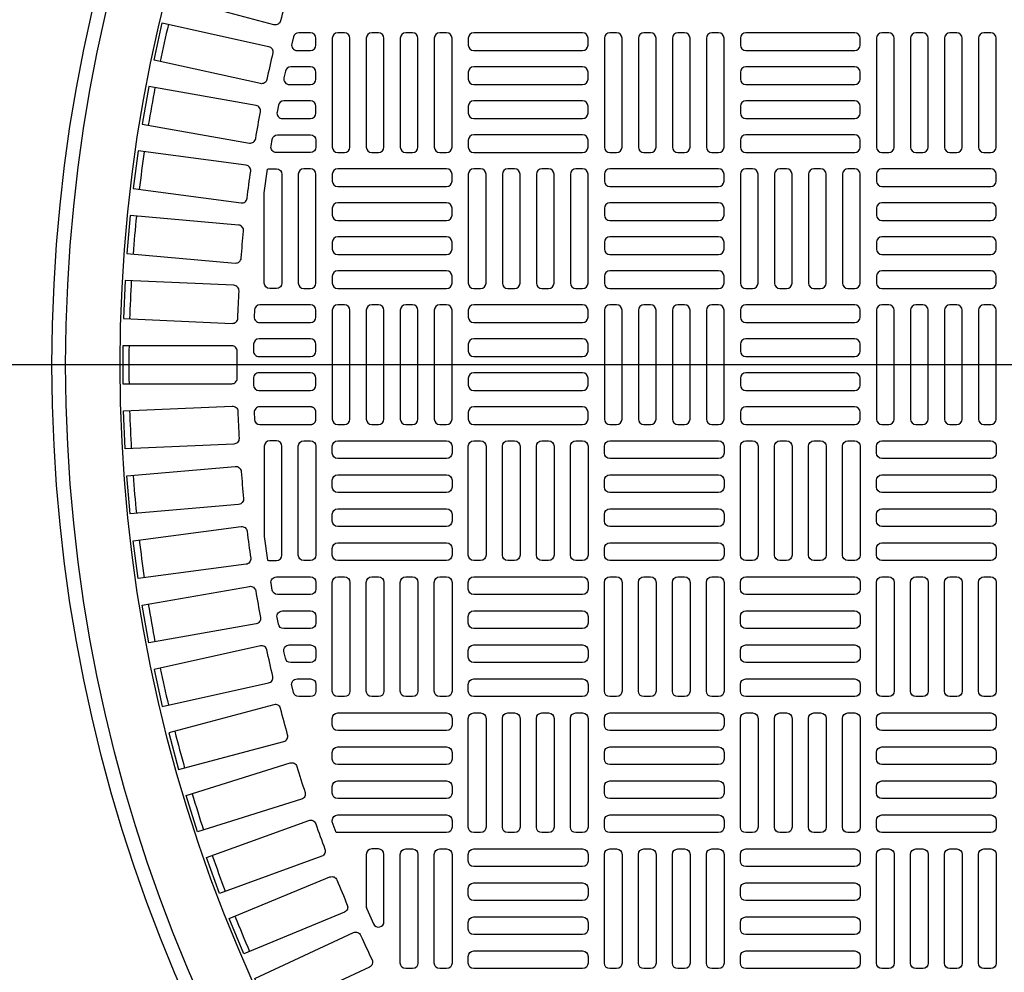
# Model space of a CAD drawing. Extents: x -169 to 2224, y 0 to 2796.
# Tile 59 of 256: x 236 to 250, y 955 to 969. Entities that reach past the tile are written whole.
import ezdxf

# ---------------------------------------------------------------- set-up
doc = ezdxf.new("R2010")
doc.units = 0
doc.header["$MEASUREMENT"] = 0
doc.layers.get('0').update_dxf_attribs({"color": 255, "linetype": 'CONTINUOUS'})
doc.layers.add('TANK-MANHOLE-COVER-40', color=2, linetype='CONTINUOUS')
doc.layers.add('TANK-MANHOLE-COVER-HATCH-40', color=252, linetype='CONTINUOUS')

msp = doc.modelspace()

# ---------------------------------------------------------------- linework, layer by layer
msp.add_line((421.38773, 964.04846), (-169.39339, 964.04846))
at = {"layer": 'TANK-MANHOLE-COVER-40', "color": 4, "linetype": 'Continuous'}
msp.add_circle((258.76906, 964.04846), 22.63902, dxfattribs=at)
at = {"layer": 'TANK-MANHOLE-COVER-40', "color": 1, "linetype": 'Continuous'}
msp.add_circle((258.76906, 964.04846), 22.44094, dxfattribs=at)
at = {"layer": 'TANK-MANHOLE-COVER-40', "color": 2, "linetype": 'Continuous'}
msp.add_circle((258.76906, 964.04846), 21.65354, dxfattribs=at)
at = {"layer": 'TANK-MANHOLE-COVER-HATCH-40', "linetype": 'Continuous'}
for points in [[(239.43876, 969.02501, -0.41709369), (239.34212, 968.96858), (237.82005, 969.37642), (237.9627, 969.90882), (239.48478, 969.50098, -0.41709369), (239.54025, 969.4038, 0.00491171), (239.43876, 969.02501)], [(239.24008, 968.17709, -0.41709369), (239.146, 968.11651), (237.60758, 968.45757), (237.72688, 968.99568), (239.2653, 968.65462, -0.41709369), (239.32496, 968.55995, 0.00491171), (239.24008, 968.17709)], [(239.07858, 967.32132, -0.00491171), (239.14668, 967.70752, 0.41709369), (239.08294, 967.7995), (237.53111, 968.07313), (237.4354, 967.53032), (238.98723, 967.25669, 0.41709369), (239.07858, 967.32132)], [(238.95456, 966.45932, -0.00491171), (239.00575, 966.84812, 0.41709369), (238.93806, 966.93723), (237.37577, 967.14291), (237.30383, 966.59644), (238.86612, 966.39076, 0.41709369), (238.95456, 966.45932)], [(238.86826, 965.59273, -0.00491171), (238.90244, 965.98339, 0.41709369), (238.83093, 966.06947), (237.26116, 966.2068), (237.21312, 965.65772), (238.78289, 965.52038, 0.41709369), (238.86826, 965.59273)], [(238.8094, 964.24454, 0.41709369), (238.73066, 964.32405), (237.15489, 964.32405), (237.15489, 963.77287), (238.73066, 963.77287, 0.41709369), (238.8094, 963.85238, -0.00491171), (238.8094, 964.24454)], [(238.86826, 962.50419, 0.00491171), (238.90244, 962.11353, -0.41709369), (238.83093, 962.02746), (237.26116, 961.89012), (237.21312, 962.4392), (238.78289, 962.57654, -0.41709369), (238.86826, 962.50419)], [(238.95456, 961.6376, 0.00491171), (239.00575, 961.2488, -0.41709369), (238.93806, 961.15969), (237.37577, 960.95401), (237.30383, 961.50048), (238.86612, 961.70616, -0.41709369), (238.95456, 961.6376)], [(239.07858, 960.7756, 0.00491171), (239.14668, 960.3894, -0.41709369), (239.08294, 960.29743), (237.53111, 960.0238), (237.4354, 960.5666), (238.98723, 960.84023, -0.41709369), (239.07858, 960.7756)], [(239.24008, 959.91983, 0.41709369), (239.146, 959.98042), (237.60758, 959.63936), (237.72688, 959.10124), (239.2653, 959.4423, 0.41709369), (239.32496, 959.53697, -0.00491171), (239.24008, 959.91983)], [(239.43876, 959.07192, 0.41709369), (239.34212, 959.12834), (237.82005, 958.7205), (237.9627, 958.1881), (239.48478, 958.59594, 0.41709369), (239.54025, 958.69312, -0.00491171), (239.43876, 959.07192)], [(239.67423, 958.23348, 0.00491171), (239.79215, 957.85947, -0.41709369), (239.74097, 957.75996), (238.23813, 957.28612), (238.07239, 957.81179), (239.57523, 958.28563, -0.41709369), (239.67423, 958.23348)], [(239.94605, 957.40611, 0.00491171), (240.08017, 957.0376, -0.41709369), (240.03338, 956.93595), (238.55264, 956.39701), (238.36413, 956.91495), (239.84487, 957.45389, -0.41709369), (239.94605, 957.40611)], [(240.67851, 956.20518, 0.10680341), (240.68554, 956.17267), (240.78396, 955.95554, 0.80700564), (240.93442, 955.98805), (240.93442, 956.96185, 0.41421356), (240.85568, 957.04059), (240.85568, 957.04059), (240.75725, 957.04059, 0.41421356), (240.67851, 956.96185), (240.67851, 956.96185), (240.67851, 956.18816)], [(240.2537, 956.59138, 0.00491171), (240.40377, 956.22908, -0.41709369), (240.36146, 956.12548), (238.90563, 955.52246), (238.69471, 956.03169), (240.15053, 956.63471, -0.41709369), (240.2537, 956.59138)], [(240.5966, 955.79085, 0.00491171), (240.76233, 955.43544, -0.41709369), (240.72457, 955.3301), (239.29644, 954.66415), (239.0635, 955.16369), (240.49163, 955.82964, -0.41709369), (240.5966, 955.79085)]]:
    msp.add_lwpolyline(points, format="xyb", dxfattribs=at)
for points in [[(239.87142, 968.85161), (239.70024, 968.85161, 0.34573684), (239.62375, 968.79153), (239.59973, 968.69311, 0.48617467), (239.67623, 968.59571), (239.87142, 968.59571), (239.87142, 968.59571, 0.41421356), (239.95016, 968.67445), (239.95016, 968.77287), (239.95016, 968.77287, 0.41421356)], [(239.87142, 968.35948), (239.58502, 968.35948, 0.35291937), (239.50807, 968.29744), (239.48671, 968.19902, 0.47828469), (239.56366, 968.10358), (239.87142, 968.10358), (239.87142, 968.10358, 0.41421356), (239.95016, 968.18232), (239.95016, 968.28074), (239.95016, 968.28074, 0.41421356)], [(239.87142, 967.86736), (239.48303, 967.86736, 0.36009445), (239.40568, 967.80335), (239.38694, 967.70493, 0.47048611), (239.46428, 967.61145), (239.87142, 967.61145, 0.41421356), (239.95016, 967.69019), (239.95016, 967.78862), (239.95016, 967.78862, 0.41421356)], [(239.95016, 967.29649), (239.95016, 967.29649), (239.95016, 967.19807, -0.41421356), (239.87142, 967.11933), (239.37791, 967.11933, -0.46277143), (239.30021, 967.21084), (239.31639, 967.30926, -0.36726762), (239.39408, 967.37523), (239.87142, 967.37523, -0.41421356)], [(239.24839, 966.87609, -0.10672862), (239.28087, 966.88311), (239.28087, 966.88311), (239.3793, 966.88311, -0.41421356), (239.45804, 966.80437), (239.45804, 966.80437), (239.45804, 965.22956, -0.41421356), (239.3793, 965.15082), (239.3793, 965.15082), (239.28087, 965.15082, -0.41421356), (239.20213, 965.22956), (239.20213, 965.22956), (239.20213, 966.53595)], [(239.87142, 965.15082, 0.41421356), (239.95016, 965.22956), (239.95016, 966.80437, 0.41421356), (239.87142, 966.88311), (239.773, 966.88311, 0.41421356), (239.69426, 966.80437), (239.69426, 965.22956, 0.41421356), (239.773, 965.15082)], [(237.18748, 965.26659), (237.16344, 964.71593), (238.73771, 964.6472, 0.41709369), (238.81984, 964.7232, -0.00491171), (238.83695, 965.11498, 0.41709369), (238.76175, 965.19785)], [(239.13584, 964.6587), (239.87142, 964.6587, 0.41421356), (239.95016, 964.73744), (239.95016, 964.83586, 0.41421356), (239.87142, 964.9146), (239.13953, 964.9146, 0.40329122), (239.06084, 964.83881), (239.05715, 964.74038, 0.20378141), (239.07913, 964.68281, 0.20378141)], [(239.12474, 964.16657), (239.87142, 964.16657, 0.41421356), (239.95016, 964.24531), (239.95016, 964.34374, 0.41421356), (239.87142, 964.42248), (239.12596, 964.42248, 0.41056424), (239.04723, 964.34472), (239.046, 964.24629, 0.20053403), (239.06871, 964.18998, 0.20053403)], [(239.12359, 963.93035, 0.41977873), (239.04487, 963.85012), (239.04673, 963.75169, 0.40867021), (239.12546, 963.67445), (239.87142, 963.67445), (239.87142, 963.67445, 0.41421356), (239.95016, 963.75319), (239.95016, 963.85161), (239.95016, 963.85161, 0.41421356), (239.87142, 963.93035)], [(237.18748, 962.83034), (237.16344, 963.38099), (238.73771, 963.44973, -0.41709369), (238.81984, 963.37372, 0.00491171), (238.83695, 962.98194, -0.41709369), (238.76175, 962.89907)], [(239.88298, 963.18317), (239.88679, 963.18383), (239.89056, 963.18468), (239.89428, 963.18571), (239.89795, 963.18692), (239.90156, 963.18831), (239.90509, 963.18988), (239.90854, 963.19162), (239.91191, 963.19352), (239.91517, 963.19559), (239.91833, 963.19782), (239.92138, 963.20019), (239.9243, 963.20272), (239.9271, 963.20538), (239.92977, 963.20818), (239.93229, 963.21111), (239.93467, 963.21415), (239.93689, 963.21731), (239.93896, 963.22058), (239.94087, 963.22394), (239.9426, 963.22739), (239.94417, 963.23093), (239.94556, 963.23453), (239.94677, 963.2382), (239.9478, 963.24193), (239.94865, 963.2457), (239.94931, 963.24951), (239.94979, 963.25334), (239.95007, 963.2572), (239.95016, 963.26106), (239.95016, 963.35948), (239.95007, 963.36335), (239.94979, 963.3672), (239.94931, 963.37104), (239.94865, 963.37485), (239.9478, 963.37862), (239.94677, 963.38234), (239.94556, 963.38601), (239.94417, 963.38962), (239.9426, 963.39315), (239.94087, 963.3966), (239.93896, 963.39997), (239.93689, 963.40323), (239.93467, 963.40639), (239.93229, 963.40944), (239.92977, 963.41236), (239.9271, 963.41516), (239.9243, 963.41783), (239.92138, 963.42035), (239.91833, 963.42273), (239.91517, 963.42495), (239.91191, 963.42702), (239.90854, 963.42893), (239.90509, 963.43067), (239.90156, 963.43223), (239.89795, 963.43362), (239.89428, 963.43483), (239.89056, 963.43587), (239.88679, 963.43671), (239.88298, 963.43737), (239.87914, 963.43785), (239.87529, 963.43813), (239.87142, 963.43823), (239.13584, 963.43823, 0.42522092), (239.05715, 963.35654), (239.06084, 963.25811, 0.40329122), (239.13953, 963.18232), (239.87142, 963.18232), (239.87529, 963.18241), (239.87914, 963.1827)], [(239.24839, 961.22083, 0.10672862), (239.28087, 961.21382), (239.28087, 961.21382), (239.3793, 961.21382, 0.41421356), (239.45804, 961.29256), (239.45804, 961.29256), (239.45804, 962.86736, 0.41421356), (239.3793, 962.9461), (239.3793, 962.9461), (239.28087, 962.9461, 0.41421356), (239.20213, 962.86736), (239.20213, 962.86736), (239.20213, 961.56097)], [(239.87142, 962.9461, -0.41421356), (239.95016, 962.86736), (239.95016, 961.29256, -0.41421356), (239.87142, 961.21382), (239.773, 961.21382, -0.41421356), (239.69426, 961.29256), (239.69426, 962.86736, -0.41421356), (239.773, 962.9461)], [(239.37791, 960.9776), (239.87142, 960.9776, -0.41421356), (239.95016, 960.89886), (239.95016, 960.80043), (239.95016, 960.80043, -0.41421356), (239.87142, 960.72169), (239.39408, 960.72169, -0.36726762), (239.31639, 960.78766), (239.30021, 960.88609, -0.46277143)], [(239.87142, 960.48547, -0.41421356), (239.95016, 960.40673), (239.95016, 960.3083), (239.95016, 960.3083, -0.41421356), (239.87142, 960.22956), (239.48303, 960.22956, -0.36009445), (239.40568, 960.29357), (239.38694, 960.39199, -0.47048611), (239.46428, 960.48547)], [(239.56366, 959.99334), (239.87142, 959.99334), (239.87142, 959.99334, -0.41421356), (239.95016, 959.9146), (239.95016, 959.81618), (239.95016, 959.81618, -0.41421356), (239.87142, 959.73744), (239.58502, 959.73744, -0.35291937), (239.50807, 959.79948), (239.48671, 959.8979, -0.47828469)], [(239.67623, 959.50122), (239.87142, 959.50122), (239.87142, 959.50122, -0.41421356), (239.95016, 959.42248), (239.95016, 959.32405), (239.95016, 959.32405, -0.41421356), (239.87142, 959.24531), (239.70024, 959.24531, -0.34573684), (239.62375, 959.30539), (239.59973, 959.40381, -0.48617467)], [(240.18639, 958.93035, -0.41421356), (240.26513, 959.00909), (241.83993, 959.00909, -0.41421356), (241.91867, 958.93035), (241.91867, 958.83193, -0.41421356), (241.83993, 958.75319), (240.26513, 958.75319, -0.41421356), (240.18639, 958.83193)], [(240.18639, 958.43823, -0.41421356), (240.26513, 958.51697), (241.83993, 958.51697, -0.41421356), (241.91867, 958.43823), (241.91867, 958.3398, -0.41421356), (241.83993, 958.26106), (240.26513, 958.26106, -0.41421356), (240.18639, 958.3398)], [(240.18639, 957.9461, -0.41421356), (240.26513, 958.02484), (241.83993, 958.02484, -0.41421356), (241.91867, 957.9461), (241.91867, 957.84767, -0.41421356), (241.83993, 957.76893), (240.26513, 957.76893, -0.41421356), (240.18639, 957.84767)], [(240.18639, 957.43511), (240.18639, 957.45397, -0.41421356), (240.26513, 957.53271), (241.83993, 957.53271, -0.41421356), (241.91867, 957.45397), (241.91867, 957.35555, -0.41421356), (241.83993, 957.27681), (240.26513, 957.27681, -0.07385003), (240.24224, 957.28021)], [(241.3478, 957.04059, -0.41421356), (241.42654, 956.96185), (241.42654, 955.38704, -0.41421356), (241.3478, 955.3083), (241.24938, 955.3083, -0.41421356), (241.17064, 955.38704), (241.17064, 956.96185, -0.41421356), (241.24938, 957.04059)], [(241.83993, 957.04059, -0.41421356), (241.91867, 956.96185), (241.91867, 955.38704, -0.41421356), (241.83993, 955.3083), (241.7415, 955.3083, -0.41421356), (241.66276, 955.38704), (241.66276, 956.96185, -0.41421356), (241.7415, 957.04059)]]:
    msp.add_lwpolyline(points, format="xyb", close=True, dxfattribs=at)
at = {"layer": 'TANK-MANHOLE-COVER-HATCH-40', "linetype": 'Continuous', "flags": 128}
for points in [[(240.36355, 967.11933, 0.41421356), (240.44229, 967.19807), (240.44229, 968.77287, 0.41421356), (240.36355, 968.85161), (240.26513, 968.85161, 0.41421356), (240.18639, 968.77287), (240.18639, 967.19807, 0.41421356), (240.26513, 967.11933)], [(240.85568, 967.11933, 0.41421356), (240.93442, 967.19807), (240.93442, 968.77287, 0.41421356), (240.85568, 968.85161), (240.75725, 968.85161, 0.41421356), (240.67851, 968.77287), (240.67851, 967.19807, 0.41421356), (240.75725, 967.11933)], [(241.3478, 967.11933, 0.41421356), (241.42654, 967.19807), (241.42654, 968.77287, 0.41421356), (241.3478, 968.85161), (241.24938, 968.85161, 0.41421356), (241.17064, 968.77287), (241.17064, 967.19807, 0.41421356), (241.24938, 967.11933)], [(241.83993, 967.11933, 0.41421356), (241.91867, 967.19807), (241.91867, 968.77287, 0.41421356), (241.83993, 968.85161), (241.7415, 968.85161, 0.41421356), (241.66276, 968.77287), (241.66276, 967.19807, 0.41421356), (241.7415, 967.11933)], [(243.88717, 968.77287, 0.41421356), (243.80843, 968.85161), (242.23363, 968.85161, 0.41421356), (242.15489, 968.77287), (242.15489, 968.67445, 0.41421356), (242.23363, 968.59571), (243.80843, 968.59571, 0.41421356), (243.88717, 968.67445)], [(244.30056, 967.11933, 0.41421356), (244.3793, 967.19807), (244.3793, 968.77287, 0.41421356), (244.30056, 968.85161), (244.20213, 968.85161, 0.41421356), (244.12339, 968.77287), (244.12339, 967.19807, 0.41421356), (244.20213, 967.11933)], [(244.79268, 967.11933, 0.41421356), (244.87142, 967.19807), (244.87142, 968.77287, 0.41421356), (244.79268, 968.85161), (244.69426, 968.85161, 0.41421356), (244.61552, 968.77287), (244.61552, 967.19807, 0.41421356), (244.69426, 967.11933)], [(245.28481, 967.11933, 0.41421356), (245.36355, 967.19807), (245.36355, 968.77287, 0.41421356), (245.28481, 968.85161), (245.18639, 968.85161, 0.41421356), (245.10765, 968.77287), (245.10765, 967.19807, 0.41421356), (245.18639, 967.11933)], [(245.77694, 967.11933, 0.41421356), (245.85568, 967.19807), (245.85568, 968.77287, 0.41421356), (245.77694, 968.85161), (245.67851, 968.85161, 0.41421356), (245.59977, 968.77287), (245.59977, 967.19807, 0.41421356), (245.67851, 967.11933)], [(247.82418, 968.77287, 0.41421356), (247.74544, 968.85161), (246.17064, 968.85161, 0.41421356), (246.0919, 968.77287), (246.0919, 968.67445, 0.41421356), (246.17064, 968.59571), (247.74544, 968.59571, 0.41421356), (247.82418, 968.67445)], [(248.23757, 967.11933, 0.41421356), (248.31631, 967.19807), (248.31631, 968.77287, 0.41421356), (248.23757, 968.85161), (248.13914, 968.85161, 0.41421356), (248.0604, 968.77287), (248.0604, 967.19807, 0.41421356), (248.13914, 967.11933)], [(248.72969, 967.11933, 0.41421356), (248.80843, 967.19807), (248.80843, 968.77287, 0.41421356), (248.72969, 968.85161), (248.63127, 968.85161, 0.41421356), (248.55253, 968.77287), (248.55253, 967.19807, 0.41421356), (248.63127, 967.11933)], [(249.22182, 967.11933, 0.41421356), (249.30056, 967.19807), (249.30056, 968.77287, 0.41421356), (249.22182, 968.85161), (249.12339, 968.85161, 0.41421356), (249.04465, 968.77287), (249.04465, 967.19807, 0.41421356), (249.12339, 967.11933)], [(249.71394, 967.11933, 0.41421356), (249.79268, 967.19807), (249.79268, 968.77287, 0.41421356), (249.71394, 968.85161), (249.61552, 968.85161, 0.41421356), (249.53678, 968.77287), (249.53678, 967.19807, 0.41421356), (249.61552, 967.11933)], [(243.88717, 968.28074, 0.41421356), (243.80843, 968.35948), (242.23363, 968.35948, 0.41421356), (242.15489, 968.28074), (242.15489, 968.18232, 0.41421356), (242.23363, 968.10358), (243.80843, 968.10358, 0.41421356), (243.88717, 968.18232)], [(247.82418, 968.28074, 0.41421356), (247.74544, 968.35948), (246.17064, 968.35948, 0.41421356), (246.0919, 968.28074), (246.0919, 968.18232, 0.41421356), (246.17064, 968.10358), (247.74544, 968.10358, 0.41421356), (247.82418, 968.18232)], [(243.88717, 967.78862, 0.41421356), (243.80843, 967.86736), (242.23363, 967.86736, 0.41421356), (242.15489, 967.78862), (242.15489, 967.69019, 0.41421356), (242.23363, 967.61145), (243.80843, 967.61145, 0.41421356), (243.88717, 967.69019)], [(247.82418, 967.78862, 0.41421356), (247.74544, 967.86736), (246.17064, 967.86736, 0.41421356), (246.0919, 967.78862), (246.0919, 967.69019, 0.41421356), (246.17064, 967.61145), (247.74544, 967.61145, 0.41421356), (247.82418, 967.69019)], [(243.88717, 967.29649, 0.41421356), (243.80843, 967.37523), (242.23363, 967.37523, 0.41421356), (242.15489, 967.29649), (242.15489, 967.19807, 0.41421356), (242.23363, 967.11933), (243.80843, 967.11933, 0.41421356), (243.88717, 967.19807)], [(247.82418, 967.29649, 0.41421356), (247.74544, 967.37523), (246.17064, 967.37523, 0.41421356), (246.0919, 967.29649), (246.0919, 967.19807, 0.41421356), (246.17064, 967.11933), (247.74544, 967.11933, 0.41421356), (247.82418, 967.19807)], [(240.18639, 966.70594, 0.41421356), (240.26513, 966.6272), (241.83993, 966.6272, 0.41421356), (241.91867, 966.70594), (241.91867, 966.80437, 0.41421356), (241.83993, 966.88311), (240.26513, 966.88311, 0.41421356), (240.18639, 966.80437)], [(242.33205, 965.15082, 0.41421356), (242.41079, 965.22956), (242.41079, 966.80437, 0.41421356), (242.33205, 966.88311), (242.23363, 966.88311, 0.41421356), (242.15489, 966.80437), (242.15489, 965.22956, 0.41421356), (242.23363, 965.15082)], [(242.82418, 965.15082, 0.41421356), (242.90292, 965.22956), (242.90292, 966.80437, 0.41421356), (242.82418, 966.88311), (242.72576, 966.88311, 0.41421356), (242.64702, 966.80437), (242.64702, 965.22956, 0.41421356), (242.72576, 965.15082)], [(243.31631, 965.15082, 0.41421356), (243.39505, 965.22956), (243.39505, 966.80437, 0.41421356), (243.31631, 966.88311), (243.21788, 966.88311, 0.41421356), (243.13914, 966.80437), (243.13914, 965.22956, 0.41421356), (243.21788, 965.15082)], [(243.80843, 965.15082, 0.41421356), (243.88717, 965.22956), (243.88717, 966.80437, 0.41421356), (243.80843, 966.88311), (243.71001, 966.88311, 0.41421356), (243.63127, 966.80437), (243.63127, 965.22956, 0.41421356), (243.71001, 965.15082)], [(244.12339, 966.70594, 0.41421356), (244.20213, 966.6272), (245.77694, 966.6272, 0.41421356), (245.85568, 966.70594), (245.85568, 966.80437, 0.41421356), (245.77694, 966.88311), (244.20213, 966.88311, 0.41421356), (244.12339, 966.80437)], [(246.26906, 965.15082, 0.41421356), (246.3478, 965.22956), (246.3478, 966.80437, 0.41421356), (246.26906, 966.88311), (246.17064, 966.88311, 0.41421356), (246.0919, 966.80437), (246.0919, 965.22956, 0.41421356), (246.17064, 965.15082)], [(246.76119, 965.15082, 0.41421356), (246.83993, 965.22956), (246.83993, 966.80437, 0.41421356), (246.76119, 966.88311), (246.66276, 966.88311, 0.41421356), (246.58402, 966.80437), (246.58402, 965.22956, 0.41421356), (246.66276, 965.15082)], [(247.25331, 965.15082, 0.41421356), (247.33205, 965.22956), (247.33205, 966.80437, 0.41421356), (247.25331, 966.88311), (247.15489, 966.88311, 0.41421356), (247.07615, 966.80437), (247.07615, 965.22956, 0.41421356), (247.15489, 965.15082)], [(247.74544, 965.15082, 0.41421356), (247.82418, 965.22956), (247.82418, 966.80437, 0.41421356), (247.74544, 966.88311), (247.64702, 966.88311, 0.41421356), (247.56827, 966.80437), (247.56827, 965.22956, 0.41421356), (247.64702, 965.15082)], [(248.0604, 966.70594, 0.41421356), (248.13914, 966.6272), (249.71394, 966.6272, 0.41421356), (249.79268, 966.70594), (249.79268, 966.80437, 0.41421356), (249.71394, 966.88311), (248.13914, 966.88311, 0.41421356), (248.0604, 966.80437)], [(240.18639, 966.21382, 0.41421356), (240.26513, 966.13508), (241.83993, 966.13508, 0.41421356), (241.91867, 966.21382), (241.91867, 966.31224, 0.41421356), (241.83993, 966.39098), (240.26513, 966.39098, 0.41421356), (240.18639, 966.31224)], [(244.12339, 966.21382, 0.41421356), (244.20213, 966.13508), (245.77694, 966.13508, 0.41421356), (245.85568, 966.21382), (245.85568, 966.31224, 0.41421356), (245.77694, 966.39098), (244.20213, 966.39098, 0.41421356), (244.12339, 966.31224)], [(248.0604, 966.21382, 0.41421356), (248.13914, 966.13508), (249.71394, 966.13508, 0.41421356), (249.79268, 966.21382), (249.79268, 966.31224, 0.41421356), (249.71394, 966.39098), (248.13914, 966.39098, 0.41421356), (248.0604, 966.31224)], [(240.18639, 965.72169, 0.41421356), (240.26513, 965.64295), (241.83993, 965.64295, 0.41421356), (241.91867, 965.72169), (241.91867, 965.82011, 0.41421356), (241.83993, 965.89886), (240.26513, 965.89886, 0.41421356), (240.18639, 965.82011)], [(244.12339, 965.72169, 0.41421356), (244.20213, 965.64295), (245.77694, 965.64295, 0.41421356), (245.85568, 965.72169), (245.85568, 965.82011, 0.41421356), (245.77694, 965.89886), (244.20213, 965.89886, 0.41421356), (244.12339, 965.82011)], [(248.0604, 965.72169, 0.41421356), (248.13914, 965.64295), (249.71394, 965.64295, 0.41421356), (249.79268, 965.72169), (249.79268, 965.82011, 0.41421356), (249.71394, 965.89886), (248.13914, 965.89886, 0.41421356), (248.0604, 965.82011)], [(240.18639, 965.22956, 0.41421356), (240.26513, 965.15082), (241.83993, 965.15082, 0.41421356), (241.91867, 965.22956), (241.91867, 965.32799, 0.41421356), (241.83993, 965.40673), (240.26513, 965.40673, 0.41421356), (240.18639, 965.32799)], [(244.12339, 965.22956, 0.41421356), (244.20213, 965.15082), (245.77694, 965.15082, 0.41421356), (245.85568, 965.22956), (245.85568, 965.32799, 0.41421356), (245.77694, 965.40673), (244.20213, 965.40673, 0.41421356), (244.12339, 965.32799)], [(248.0604, 965.22956, 0.41421356), (248.13914, 965.15082), (249.71394, 965.15082, 0.41421356), (249.79268, 965.22956), (249.79268, 965.32799, 0.41421356), (249.71394, 965.40673), (248.13914, 965.40673, 0.41421356), (248.0604, 965.32799)], [(240.36355, 963.18232, 0.41421356), (240.44229, 963.26106), (240.44229, 964.83586, 0.41421356), (240.36355, 964.9146), (240.26513, 964.9146, 0.41421356), (240.18639, 964.83586), (240.18639, 963.26106, 0.41421356), (240.26513, 963.18232)], [(240.85568, 963.18232, 0.41421356), (240.93442, 963.26106), (240.93442, 964.83586, 0.41421356), (240.85568, 964.9146), (240.75725, 964.9146, 0.41421356), (240.67851, 964.83586), (240.67851, 963.26106, 0.41421356), (240.75725, 963.18232)], [(241.3478, 963.18232, 0.41421356), (241.42654, 963.26106), (241.42654, 964.83586, 0.41421356), (241.3478, 964.9146), (241.24938, 964.9146, 0.41421356), (241.17064, 964.83586), (241.17064, 963.26106, 0.41421356), (241.24938, 963.18232)], [(241.83993, 963.18232, 0.41421356), (241.91867, 963.26106), (241.91867, 964.83586, 0.41421356), (241.83993, 964.9146), (241.7415, 964.9146, 0.41421356), (241.66276, 964.83586), (241.66276, 963.26106, 0.41421356), (241.7415, 963.18232)], [(243.88717, 964.83586, 0.41421356), (243.80843, 964.9146), (242.23363, 964.9146, 0.41421356), (242.15489, 964.83586), (242.15489, 964.73744, 0.41421356), (242.23363, 964.6587), (243.80843, 964.6587, 0.41421356), (243.88717, 964.73744)], [(244.30056, 963.18232, 0.41421356), (244.3793, 963.26106), (244.3793, 964.83586, 0.41421356), (244.30056, 964.9146), (244.20213, 964.9146, 0.41421356), (244.12339, 964.83586), (244.12339, 963.26106, 0.41421356), (244.20213, 963.18232)], [(244.79268, 963.18232, 0.41421356), (244.87142, 963.26106), (244.87142, 964.83586, 0.41421356), (244.79268, 964.9146), (244.69426, 964.9146, 0.41421356), (244.61552, 964.83586), (244.61552, 963.26106, 0.41421356), (244.69426, 963.18232)], [(245.28481, 963.18232, 0.41421356), (245.36355, 963.26106), (245.36355, 964.83586, 0.41421356), (245.28481, 964.9146), (245.18639, 964.9146, 0.41421356), (245.10765, 964.83586), (245.10765, 963.26106, 0.41421356), (245.18639, 963.18232)], [(245.77694, 963.18232, 0.41421356), (245.85568, 963.26106), (245.85568, 964.83586, 0.41421356), (245.77694, 964.9146), (245.67851, 964.9146, 0.41421356), (245.59977, 964.83586), (245.59977, 963.26106, 0.41421356), (245.67851, 963.18232)], [(247.82418, 964.83586, 0.41421356), (247.74544, 964.9146), (246.17064, 964.9146, 0.41421356), (246.0919, 964.83586), (246.0919, 964.73744, 0.41421356), (246.17064, 964.6587), (247.74544, 964.6587, 0.41421356), (247.82418, 964.73744)], [(248.23757, 963.18232, 0.41421356), (248.31631, 963.26106), (248.31631, 964.83586, 0.41421356), (248.23757, 964.9146), (248.13914, 964.9146, 0.41421356), (248.0604, 964.83586), (248.0604, 963.26106, 0.41421356), (248.13914, 963.18232)], [(248.72969, 963.18232, 0.41421356), (248.80843, 963.26106), (248.80843, 964.83586, 0.41421356), (248.72969, 964.9146), (248.63127, 964.9146, 0.41421356), (248.55253, 964.83586), (248.55253, 963.26106, 0.41421356), (248.63127, 963.18232)], [(249.22182, 963.18232, 0.41421356), (249.30056, 963.26106), (249.30056, 964.83586, 0.41421356), (249.22182, 964.9146), (249.12339, 964.9146, 0.41421356), (249.04465, 964.83586), (249.04465, 963.26106, 0.41421356), (249.12339, 963.18232)], [(249.71394, 963.18232, 0.41421356), (249.79268, 963.26106), (249.79268, 964.83586, 0.41421356), (249.71394, 964.9146), (249.61552, 964.9146, 0.41421356), (249.53678, 964.83586), (249.53678, 963.26106, 0.41421356), (249.61552, 963.18232)], [(243.88717, 964.34374, 0.41421356), (243.80843, 964.42248), (242.23363, 964.42248, 0.41421356), (242.15489, 964.34374), (242.15489, 964.24531, 0.41421356), (242.23363, 964.16657), (243.80843, 964.16657, 0.41421356), (243.88717, 964.24531)], [(247.82418, 964.34374, 0.41421356), (247.74544, 964.42248), (246.17064, 964.42248, 0.41421356), (246.0919, 964.34374), (246.0919, 964.24531, 0.41421356), (246.17064, 964.16657), (247.74544, 964.16657, 0.41421356), (247.82418, 964.24531)], [(243.88717, 963.85161, 0.41421356), (243.80843, 963.93035), (242.23363, 963.93035, 0.41421356), (242.15489, 963.85161), (242.15489, 963.75319, 0.41421356), (242.23363, 963.67445), (243.80843, 963.67445, 0.41421356), (243.88717, 963.75319)], [(247.82418, 963.85161, 0.41421356), (247.74544, 963.93035), (246.17064, 963.93035, 0.41421356), (246.0919, 963.85161), (246.0919, 963.75319, 0.41421356), (246.17064, 963.67445), (247.74544, 963.67445, 0.41421356), (247.82418, 963.75319)], [(243.88717, 963.35948, 0.41421356), (243.80843, 963.43823), (242.23363, 963.43823, 0.41421356), (242.15489, 963.35948), (242.15489, 963.26106, 0.41421356), (242.23363, 963.18232), (243.80843, 963.18232, 0.41421356), (243.88717, 963.26106)], [(247.82418, 963.35948, 0.41421356), (247.74544, 963.43823), (246.17064, 963.43823, 0.41421356), (246.0919, 963.35948), (246.0919, 963.26106, 0.41421356), (246.17064, 963.18232), (247.74544, 963.18232, 0.41421356), (247.82418, 963.26106)], [(240.18639, 962.86736, -0.41421356), (240.26513, 962.9461), (241.83993, 962.9461, -0.41421356), (241.91867, 962.86736), (241.91867, 962.76893, -0.41421356), (241.83993, 962.69019), (240.26513, 962.69019, -0.41421356), (240.18639, 962.76893)], [(242.33205, 962.9461, -0.41421356), (242.41079, 962.86736), (242.41079, 961.29256, -0.41421356), (242.33205, 961.21382), (242.23363, 961.21382, -0.41421356), (242.15489, 961.29256), (242.15489, 962.86736, -0.41421356), (242.23363, 962.9461)], [(242.82418, 962.9461, -0.41421356), (242.90292, 962.86736), (242.90292, 961.29256, -0.41421356), (242.82418, 961.21382), (242.72576, 961.21382, -0.41421356), (242.64702, 961.29256), (242.64702, 962.86736, -0.41421356), (242.72576, 962.9461)], [(243.31631, 962.9461, -0.41421356), (243.39505, 962.86736), (243.39505, 961.29256, -0.41421356), (243.31631, 961.21382), (243.21788, 961.21382, -0.41421356), (243.13914, 961.29256), (243.13914, 962.86736, -0.41421356), (243.21788, 962.9461)], [(243.80843, 962.9461, -0.41421356), (243.88717, 962.86736), (243.88717, 961.29256, -0.41421356), (243.80843, 961.21382), (243.71001, 961.21382, -0.41421356), (243.63127, 961.29256), (243.63127, 962.86736, -0.41421356), (243.71001, 962.9461)], [(244.12339, 962.86736, -0.41421356), (244.20213, 962.9461), (245.77694, 962.9461, -0.41421356), (245.85568, 962.86736), (245.85568, 962.76893, -0.41421356), (245.77694, 962.69019), (244.20213, 962.69019, -0.41421356), (244.12339, 962.76893)], [(246.26906, 962.9461, -0.41421356), (246.3478, 962.86736), (246.3478, 961.29256, -0.41421356), (246.26906, 961.21382), (246.17064, 961.21382, -0.41421356), (246.0919, 961.29256), (246.0919, 962.86736, -0.41421356), (246.17064, 962.9461)], [(246.76119, 962.9461, -0.41421356), (246.83993, 962.86736), (246.83993, 961.29256, -0.41421356), (246.76119, 961.21382), (246.66276, 961.21382, -0.41421356), (246.58402, 961.29256), (246.58402, 962.86736, -0.41421356), (246.66276, 962.9461)], [(247.25331, 962.9461, -0.41421356), (247.33205, 962.86736), (247.33205, 961.29256, -0.41421356), (247.25331, 961.21382), (247.15489, 961.21382, -0.41421356), (247.07615, 961.29256), (247.07615, 962.86736, -0.41421356), (247.15489, 962.9461)], [(247.74544, 962.9461, -0.41421356), (247.82418, 962.86736), (247.82418, 961.29256, -0.41421356), (247.74544, 961.21382), (247.64702, 961.21382, -0.41421356), (247.56827, 961.29256), (247.56827, 962.86736, -0.41421356), (247.64702, 962.9461)], [(248.0604, 962.86736, -0.41421356), (248.13914, 962.9461), (249.71394, 962.9461, -0.41421356), (249.79268, 962.86736), (249.79268, 962.76893, -0.41421356), (249.71394, 962.69019), (248.13914, 962.69019, -0.41421356), (248.0604, 962.76893)], [(240.18639, 962.37523, -0.41421356), (240.26513, 962.45397), (241.83993, 962.45397, -0.41421356), (241.91867, 962.37523), (241.91867, 962.27681, -0.41421356), (241.83993, 962.19807), (240.26513, 962.19807, -0.41421356), (240.18639, 962.27681)], [(244.12339, 962.37523, -0.41421356), (244.20213, 962.45397), (245.77694, 962.45397, -0.41421356), (245.85568, 962.37523), (245.85568, 962.27681, -0.41421356), (245.77694, 962.19807), (244.20213, 962.19807, -0.41421356), (244.12339, 962.27681)], [(248.0604, 962.37523, -0.41421356), (248.13914, 962.45397), (249.71394, 962.45397, -0.41421356), (249.79268, 962.37523), (249.79268, 962.27681, -0.41421356), (249.71394, 962.19807), (248.13914, 962.19807, -0.41421356), (248.0604, 962.27681)], [(240.18639, 961.88311, -0.41421356), (240.26513, 961.96185), (241.83993, 961.96185, -0.41421356), (241.91867, 961.88311), (241.91867, 961.78468, -0.41421356), (241.83993, 961.70594), (240.26513, 961.70594, -0.41421356), (240.18639, 961.78468)], [(244.12339, 961.88311, -0.41421356), (244.20213, 961.96185), (245.77694, 961.96185, -0.41421356), (245.85568, 961.88311), (245.85568, 961.78468, -0.41421356), (245.77694, 961.70594), (244.20213, 961.70594, -0.41421356), (244.12339, 961.78468)], [(248.0604, 961.88311, -0.41421356), (248.13914, 961.96185), (249.71394, 961.96185, -0.41421356), (249.79268, 961.88311), (249.79268, 961.78468, -0.41421356), (249.71394, 961.70594), (248.13914, 961.70594, -0.41421356), (248.0604, 961.78468)], [(240.18639, 961.39098, -0.41421356), (240.26513, 961.46972), (241.83993, 961.46972, -0.41421356), (241.91867, 961.39098), (241.91867, 961.29256, -0.41421356), (241.83993, 961.21382), (240.26513, 961.21382, -0.41421356), (240.18639, 961.29256)], [(244.12339, 961.39098, -0.41421356), (244.20213, 961.46972), (245.77694, 961.46972, -0.41421356), (245.85568, 961.39098), (245.85568, 961.29256, -0.41421356), (245.77694, 961.21382), (244.20213, 961.21382, -0.41421356), (244.12339, 961.29256)], [(248.0604, 961.39098, -0.41421356), (248.13914, 961.46972), (249.71394, 961.46972, -0.41421356), (249.79268, 961.39098), (249.79268, 961.29256, -0.41421356), (249.71394, 961.21382), (248.13914, 961.21382, -0.41421356), (248.0604, 961.29256)], [(240.36355, 960.9776, -0.41421356), (240.44229, 960.89886), (240.44229, 959.32405, -0.41421356), (240.36355, 959.24531), (240.26513, 959.24531, -0.41421356), (240.18639, 959.32405), (240.18639, 960.89886, -0.41421356), (240.26513, 960.9776)], [(240.85568, 960.9776, -0.41421356), (240.93442, 960.89886), (240.93442, 959.32405, -0.41421356), (240.85568, 959.24531), (240.75725, 959.24531, -0.41421356), (240.67851, 959.32405), (240.67851, 960.89886, -0.41421356), (240.75725, 960.9776)], [(241.3478, 960.9776, -0.41421356), (241.42654, 960.89886), (241.42654, 959.32405, -0.41421356), (241.3478, 959.24531), (241.24938, 959.24531, -0.41421356), (241.17064, 959.32405), (241.17064, 960.89886, -0.41421356), (241.24938, 960.9776)], [(241.83993, 960.9776, -0.41421356), (241.91867, 960.89886), (241.91867, 959.32405, -0.41421356), (241.83993, 959.24531), (241.7415, 959.24531, -0.41421356), (241.66276, 959.32405), (241.66276, 960.89886, -0.41421356), (241.7415, 960.9776)], [(243.88717, 960.80043, -0.41421356), (243.80843, 960.72169), (242.23363, 960.72169, -0.41421356), (242.15489, 960.80043), (242.15489, 960.89886, -0.41421356), (242.23363, 960.9776), (243.80843, 960.9776, -0.41421356), (243.88717, 960.89886)], [(244.30056, 960.9776, -0.41421356), (244.3793, 960.89886), (244.3793, 959.32405, -0.41421356), (244.30056, 959.24531), (244.20213, 959.24531, -0.41421356), (244.12339, 959.32405), (244.12339, 960.89886, -0.41421356), (244.20213, 960.9776)], [(244.79268, 960.9776, -0.41421356), (244.87142, 960.89886), (244.87142, 959.32405, -0.41421356), (244.79268, 959.24531), (244.69426, 959.24531, -0.41421356), (244.61552, 959.32405), (244.61552, 960.89886, -0.41421356), (244.69426, 960.9776)], [(245.28481, 960.9776, -0.41421356), (245.36355, 960.89886), (245.36355, 959.32405, -0.41421356), (245.28481, 959.24531), (245.18639, 959.24531, -0.41421356), (245.10765, 959.32405), (245.10765, 960.89886, -0.41421356), (245.18639, 960.9776)], [(245.77694, 960.9776, -0.41421356), (245.85568, 960.89886), (245.85568, 959.32405, -0.41421356), (245.77694, 959.24531), (245.67851, 959.24531, -0.41421356), (245.59977, 959.32405), (245.59977, 960.89886, -0.41421356), (245.67851, 960.9776)], [(247.82418, 960.80043, -0.41421356), (247.74544, 960.72169), (246.17064, 960.72169, -0.41421356), (246.0919, 960.80043), (246.0919, 960.89886, -0.41421356), (246.17064, 960.9776), (247.74544, 960.9776, -0.41421356), (247.82418, 960.89886)], [(248.23757, 960.9776, -0.41421356), (248.31631, 960.89886), (248.31631, 959.32405, -0.41421356), (248.23757, 959.24531), (248.13914, 959.24531, -0.41421356), (248.0604, 959.32405), (248.0604, 960.89886, -0.41421356), (248.13914, 960.9776)], [(248.72969, 960.9776, -0.41421356), (248.80843, 960.89886), (248.80843, 959.32405, -0.41421356), (248.72969, 959.24531), (248.63127, 959.24531, -0.41421356), (248.55253, 959.32405), (248.55253, 960.89886, -0.41421356), (248.63127, 960.9776)], [(249.22182, 960.9776, -0.41421356), (249.30056, 960.89886), (249.30056, 959.32405, -0.41421356), (249.22182, 959.24531), (249.12339, 959.24531, -0.41421356), (249.04465, 959.32405), (249.04465, 960.89886, -0.41421356), (249.12339, 960.9776)], [(249.71394, 960.9776, -0.41421356), (249.79268, 960.89886), (249.79268, 959.32405, -0.41421356), (249.71394, 959.24531), (249.61552, 959.24531, -0.41421356), (249.53678, 959.32405), (249.53678, 960.89886, -0.41421356), (249.61552, 960.9776)], [(243.88717, 960.3083, -0.41421356), (243.80843, 960.22956), (242.23363, 960.22956, -0.41421356), (242.15489, 960.3083), (242.15489, 960.40673, -0.41421356), (242.23363, 960.48547), (243.80843, 960.48547, -0.41421356), (243.88717, 960.40673)], [(247.82418, 960.3083, -0.41421356), (247.74544, 960.22956), (246.17064, 960.22956, -0.41421356), (246.0919, 960.3083), (246.0919, 960.40673, -0.41421356), (246.17064, 960.48547), (247.74544, 960.48547, -0.41421356), (247.82418, 960.40673)], [(243.88717, 959.81618, -0.41421356), (243.80843, 959.73744), (242.23363, 959.73744, -0.41421356), (242.15489, 959.81618), (242.15489, 959.9146, -0.41421356), (242.23363, 959.99334), (243.80843, 959.99334, -0.41421356), (243.88717, 959.9146)], [(247.82418, 959.81618, -0.41421356), (247.74544, 959.73744), (246.17064, 959.73744, -0.41421356), (246.0919, 959.81618), (246.0919, 959.9146, -0.41421356), (246.17064, 959.99334), (247.74544, 959.99334, -0.41421356), (247.82418, 959.9146)], [(243.88717, 959.32405, -0.41421356), (243.80843, 959.24531), (242.23363, 959.24531, -0.41421356), (242.15489, 959.32405), (242.15489, 959.42248, -0.41421356), (242.23363, 959.50122), (243.80843, 959.50122, -0.41421356), (243.88717, 959.42248)], [(247.82418, 959.32405, -0.41421356), (247.74544, 959.24531), (246.17064, 959.24531, -0.41421356), (246.0919, 959.32405), (246.0919, 959.42248, -0.41421356), (246.17064, 959.50122), (247.74544, 959.50122, -0.41421356), (247.82418, 959.42248)], [(242.33205, 959.00909, -0.41421356), (242.41079, 958.93035), (242.41079, 957.35555, -0.41421356), (242.33205, 957.27681), (242.23363, 957.27681, -0.41421356), (242.15489, 957.35555), (242.15489, 958.93035, -0.41421356), (242.23363, 959.00909)], [(242.82418, 959.00909, -0.41421356), (242.90292, 958.93035), (242.90292, 957.35555, -0.41421356), (242.82418, 957.27681), (242.72576, 957.27681, -0.41421356), (242.64702, 957.35555), (242.64702, 958.93035, -0.41421356), (242.72576, 959.00909)], [(243.31631, 959.00909, -0.41421356), (243.39505, 958.93035), (243.39505, 957.35555, -0.41421356), (243.31631, 957.27681), (243.21788, 957.27681, -0.41421356), (243.13914, 957.35555), (243.13914, 958.93035, -0.41421356), (243.21788, 959.00909)], [(243.80843, 959.00909, -0.41421356), (243.88717, 958.93035), (243.88717, 957.35555, -0.41421356), (243.80843, 957.27681), (243.71001, 957.27681, -0.41421356), (243.63127, 957.35555), (243.63127, 958.93035, -0.41421356), (243.71001, 959.00909)], [(244.12339, 958.93035, -0.41421356), (244.20213, 959.00909), (245.77694, 959.00909, -0.41421356), (245.85568, 958.93035), (245.85568, 958.83193, -0.41421356), (245.77694, 958.75319), (244.20213, 958.75319, -0.41421356), (244.12339, 958.83193)], [(246.26906, 959.00909, -0.41421356), (246.3478, 958.93035), (246.3478, 957.35555, -0.41421356), (246.26906, 957.27681), (246.17064, 957.27681, -0.41421356), (246.0919, 957.35555), (246.0919, 958.93035, -0.41421356), (246.17064, 959.00909)], [(246.76119, 959.00909, -0.41421356), (246.83993, 958.93035), (246.83993, 957.35555, -0.41421356), (246.76119, 957.27681), (246.66276, 957.27681, -0.41421356), (246.58402, 957.35555), (246.58402, 958.93035, -0.41421356), (246.66276, 959.00909)], [(247.25331, 959.00909, -0.41421356), (247.33205, 958.93035), (247.33205, 957.35555, -0.41421356), (247.25331, 957.27681), (247.15489, 957.27681, -0.41421356), (247.07615, 957.35555), (247.07615, 958.93035, -0.41421356), (247.15489, 959.00909)], [(247.74544, 959.00909, -0.41421356), (247.82418, 958.93035), (247.82418, 957.35555, -0.41421356), (247.74544, 957.27681), (247.64702, 957.27681, -0.41421356), (247.56827, 957.35555), (247.56827, 958.93035, -0.41421356), (247.64702, 959.00909)], [(248.0604, 958.93035, -0.41421356), (248.13914, 959.00909), (249.71394, 959.00909, -0.41421356), (249.79268, 958.93035), (249.79268, 958.83193, -0.41421356), (249.71394, 958.75319), (248.13914, 958.75319, -0.41421356), (248.0604, 958.83193)], [(244.12339, 958.43823, -0.41421356), (244.20213, 958.51697), (245.77694, 958.51697, -0.41421356), (245.85568, 958.43823), (245.85568, 958.3398, -0.41421356), (245.77694, 958.26106), (244.20213, 958.26106, -0.41421356), (244.12339, 958.3398)], [(248.0604, 958.43823, -0.41421356), (248.13914, 958.51697), (249.71394, 958.51697, -0.41421356), (249.79268, 958.43823), (249.79268, 958.3398, -0.41421356), (249.71394, 958.26106), (248.13914, 958.26106, -0.41421356), (248.0604, 958.3398)], [(244.12339, 957.9461, -0.41421356), (244.20213, 958.02484), (245.77694, 958.02484, -0.41421356), (245.85568, 957.9461), (245.85568, 957.84767, -0.41421356), (245.77694, 957.76893), (244.20213, 957.76893, -0.41421356), (244.12339, 957.84767)], [(248.0604, 957.9461, -0.41421356), (248.13914, 958.02484), (249.71394, 958.02484, -0.41421356), (249.79268, 957.9461), (249.79268, 957.84767, -0.41421356), (249.71394, 957.76893), (248.13914, 957.76893, -0.41421356), (248.0604, 957.84767)], [(244.12339, 957.45397, -0.41421356), (244.20213, 957.53271), (245.77694, 957.53271, -0.41421356), (245.85568, 957.45397), (245.85568, 957.35555, -0.41421356), (245.77694, 957.27681), (244.20213, 957.27681, -0.41421356), (244.12339, 957.35555)], [(248.0604, 957.45397, -0.41421356), (248.13914, 957.53271), (249.71394, 957.53271, -0.41421356), (249.79268, 957.45397), (249.79268, 957.35555, -0.41421356), (249.71394, 957.27681), (248.13914, 957.27681, -0.41421356), (248.0604, 957.35555)], [(243.88717, 956.86342, -0.41421356), (243.80843, 956.78468), (242.23363, 956.78468, -0.41421356), (242.15489, 956.86342), (242.15489, 956.96185, -0.41421356), (242.23363, 957.04059), (243.80843, 957.04059, -0.41421356), (243.88717, 956.96185)], [(244.30056, 957.04059, -0.41421356), (244.3793, 956.96185), (244.3793, 955.38704, -0.41421356), (244.30056, 955.3083), (244.20213, 955.3083, -0.41421356), (244.12339, 955.38704), (244.12339, 956.96185, -0.41421356), (244.20213, 957.04059)], [(244.79268, 957.04059, -0.41421356), (244.87142, 956.96185), (244.87142, 955.38704, -0.41421356), (244.79268, 955.3083), (244.69426, 955.3083, -0.41421356), (244.61552, 955.38704), (244.61552, 956.96185, -0.41421356), (244.69426, 957.04059)], [(245.28481, 957.04059, -0.41421356), (245.36355, 956.96185), (245.36355, 955.38704, -0.41421356), (245.28481, 955.3083), (245.18639, 955.3083, -0.41421356), (245.10765, 955.38704), (245.10765, 956.96185, -0.41421356), (245.18639, 957.04059)], [(245.77694, 957.04059, -0.41421356), (245.85568, 956.96185), (245.85568, 955.38704, -0.41421356), (245.77694, 955.3083), (245.67851, 955.3083, -0.41421356), (245.59977, 955.38704), (245.59977, 956.96185, -0.41421356), (245.67851, 957.04059)], [(247.82418, 956.86342, -0.41421356), (247.74544, 956.78468), (246.17064, 956.78468, -0.41421356), (246.0919, 956.86342), (246.0919, 956.96185, -0.41421356), (246.17064, 957.04059), (247.74544, 957.04059, -0.41421356), (247.82418, 956.96185)], [(248.23757, 957.04059, -0.41421356), (248.31631, 956.96185), (248.31631, 955.38704, -0.41421356), (248.23757, 955.3083), (248.13914, 955.3083, -0.41421356), (248.0604, 955.38704), (248.0604, 956.96185, -0.41421356), (248.13914, 957.04059)], [(248.72969, 957.04059, -0.41421356), (248.80843, 956.96185), (248.80843, 955.38704, -0.41421356), (248.72969, 955.3083), (248.63127, 955.3083, -0.41421356), (248.55253, 955.38704), (248.55253, 956.96185, -0.41421356), (248.63127, 957.04059)], [(249.22182, 957.04059, -0.41421356), (249.30056, 956.96185), (249.30056, 955.38704, -0.41421356), (249.22182, 955.3083), (249.12339, 955.3083, -0.41421356), (249.04465, 955.38704), (249.04465, 956.96185, -0.41421356), (249.12339, 957.04059)], [(249.71394, 957.04059, -0.41421356), (249.79268, 956.96185), (249.79268, 955.38704, -0.41421356), (249.71394, 955.3083), (249.61552, 955.3083, -0.41421356), (249.53678, 955.38704), (249.53678, 956.96185, -0.41421356), (249.61552, 957.04059)], [(243.88717, 956.3713, -0.41421356), (243.80843, 956.29256), (242.23363, 956.29256, -0.41421356), (242.15489, 956.3713), (242.15489, 956.46972, -0.41421356), (242.23363, 956.54846), (243.80843, 956.54846, -0.41421356), (243.88717, 956.46972)], [(247.82418, 956.3713, -0.41421356), (247.74544, 956.29256), (246.17064, 956.29256, -0.41421356), (246.0919, 956.3713), (246.0919, 956.46972, -0.41421356), (246.17064, 956.54846), (247.74544, 956.54846, -0.41421356), (247.82418, 956.46972)], [(243.88717, 955.87917, -0.41421356), (243.80843, 955.80043), (242.23363, 955.80043, -0.41421356), (242.15489, 955.87917), (242.15489, 955.9776, -0.41421356), (242.23363, 956.05634), (243.80843, 956.05634, -0.41421356), (243.88717, 955.9776)], [(247.82418, 955.87917, -0.41421356), (247.74544, 955.80043), (246.17064, 955.80043, -0.41421356), (246.0919, 955.87917), (246.0919, 955.9776, -0.41421356), (246.17064, 956.05634), (247.74544, 956.05634, -0.41421356), (247.82418, 955.9776)], [(243.88717, 955.38704, -0.41421356), (243.80843, 955.3083), (242.23363, 955.3083, -0.41421356), (242.15489, 955.38704), (242.15489, 955.48547, -0.41421356), (242.23363, 955.56421), (243.80843, 955.56421, -0.41421356), (243.88717, 955.48547)], [(247.82418, 955.38704, -0.41421356), (247.74544, 955.3083), (246.17064, 955.3083, -0.41421356), (246.0919, 955.38704), (246.0919, 955.48547, -0.41421356), (246.17064, 955.56421), (247.74544, 955.56421, -0.41421356), (247.82418, 955.48547)]]:
    msp.add_lwpolyline(points, format="xyb", close=True, dxfattribs=at)
at = {"layer": 'TANK-MANHOLE-COVER-HATCH-40', "linetype": 'Continuous'}
for start, end in [(166.766426, 168.233574), (169.266426, 170.733574), (171.766426, 173.233574), (174.266426, 175.733574), (176.766426, 178.233574), (179.266426, 180.733574), (181.766426, 183.233574), (184.266426, 185.733574), (186.766426, 188.233574), (189.266426, 190.733574), (191.766426, 193.233574), (194.266426, 195.733574), (196.766426, 198.233574), (199.266426, 200.733574), (201.766426, 203.233574)]:
    msp.add_arc((258.76906, 964.04846), 21.52559, start, end, dxfattribs=at)

doc.saveas('drawing.dxf')
